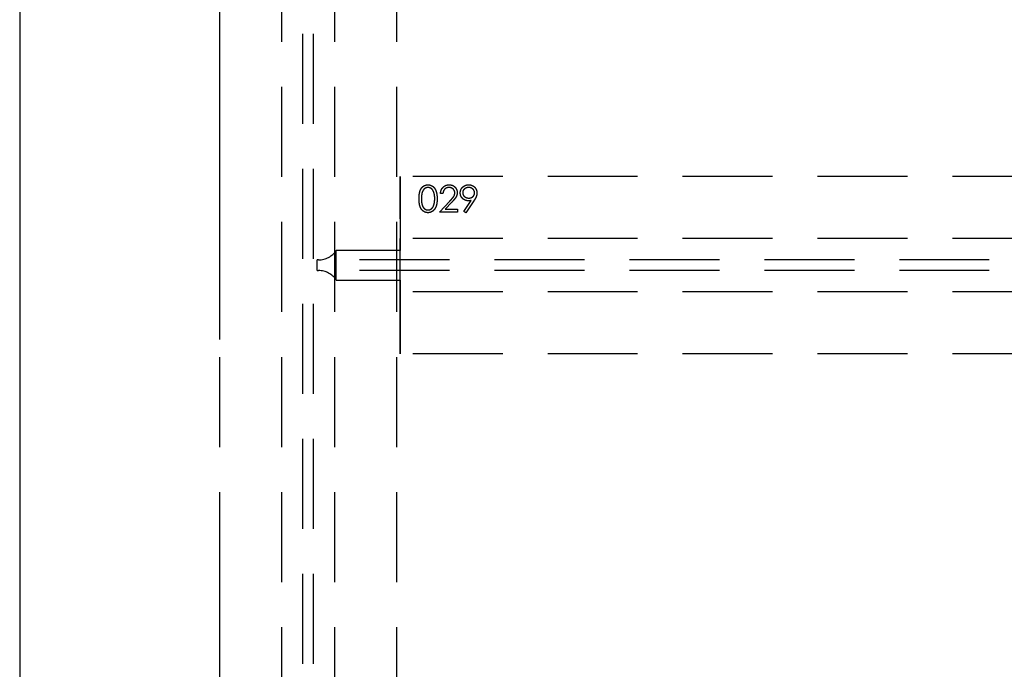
# Model space of a CAD drawing. Header units: millimetres. Extents: x 146050 to 148163, y 46632 to 48965.
# Tile 16 of 19: x 146050 to 146606, y 47909 to 48275. Entities that reach past the tile are written whole.
import ezdxf

# ---------------------------------------------------------------- set-up
doc = ezdxf.new("R2010")
doc.units = ezdxf.units.MM
doc.header["$LTSCALE"] = 200
doc.linetypes.add('HIDDEN', pattern=[1.905, 1.27, -0.635])
doc.layers.add('Caillebotis', color=1, linetype='Continuous')
doc.layers.add('Plancher intermediaire', color=7, linetype='Continuous')

msp = doc.modelspace()

# ---------------------------------------------------------------- linework, layer by layer
at = {"layer": 'Caillebotis'}
msp.add_line((146049.57, 48331.91), (146049.58, 46932.97), dxfattribs=at)
at = {"layer": 'Plancher intermediaire', "linetype": 'HIDDEN', "ltscale": 0.2}
for p, q in [((146209.5, 46692.73), (146209.5, 48581.08)), ((146215.5, 46692.73), (146215.5, 48581.08)), ((146162.5, 46738.91), (146162.5, 48534.91)), ((146197.5, 46738.91), (146197.5, 48534.91)), ((146227.5, 46738.91), (146227.5, 48534.91)), ((146262.5, 46738.91), (146262.5, 48534.91)), ((147160.5, 48186.91), (146264.5, 48186.91)), ((146264.5, 48086.91), (146264.5, 48186.91)), ((147160.5, 48151.91), (146264.5, 48151.91)), ((146264.5, 48145.27), (146228.33, 48145.27)), ((146228.33, 48128.54), (146228.33, 48145.27)), ((146264.5, 48128.54), (146264.5, 48145.27)), ((146217.5, 48133.91), (146217.5, 48139.91)), ((146218.33, 48139.91), (146217.5, 48139.91)), ((147206.67, 48139.91), (146218.33, 48139.91)), ((146217.5, 48133.91), (146218.33, 48133.91)), ((147206.67, 48133.91), (146218.33, 48133.91)), ((146228.33, 48128.54), (146264.5, 48128.54)), ((146264.5, 48128.54), (146264.5, 48121.91)), ((146264.5, 48121.91), (146264.5, 48128.54)), ((146264.5, 48121.91), (146264.5, 48086.91)), ((147160.5, 48121.91), (146264.5, 48121.91)), ((147160.5, 48086.91), (146264.5, 48086.91))]:
    msp.add_line(p, q, dxfattribs=at)
at = {"layer": 'Plancher intermediaire', "linetype": 'HIDDEN'}
for p, q in [((146162.5, 46951.91), (146162.5, 48311.91)), ((146264.5, 48186.91), (146264.5, 48151.91)), ((146288.54, 48177.29), (146287.2, 48177.29)), ((146286.62, 48166.91), (146292.44, 48173.11)), ((146293.58, 48172.45), (146289.83, 48168.44)), ((146300.35, 48167.27), (146304.52, 48173.37)), ((146306.04, 48173.28), (146301.43, 48166.52)), ((146296.81, 48166.91), (146286.62, 48166.91)), ((146289.83, 48168.44), (146296.81, 48168.44)), ((146296.81, 48168.44), (146296.81, 48166.91)), ((146301.43, 48166.52), (146300.35, 48167.27)), ((146264.5, 48151.91), (146264.5, 48145.27)), ((146264.5, 48145.27), (146264.5, 48151.91))]:
    msp.add_line(p, q, dxfattribs=at)
at = {"layer": 'Plancher intermediaire', "linetype": 'HIDDEN', "ltscale": 0.2}
for centre, start, end in [((146218.33, 48151.91), 270, 326.4427), ((146218.33, 48121.91), 33.5573, 90)]:
    msp.add_arc(centre, 12, start, end, dxfattribs=at)
at = {"layer": 'Plancher intermediaire', "linetype": 'HIDDEN'}
for points, knots in [([(146275.08, 48174.4), (146275.08, 48174.64), (146275.08, 48175.11), (146275.11, 48175.79), (146275.17, 48176.43), (146275.23, 48177.02), (146275.32, 48177.58), (146275.43, 48178.09), (146275.56, 48178.56), (146275.71, 48178.99), (146275.87, 48179.39), (146276.06, 48179.76), (146276.26, 48180.1), (146276.47, 48180.42), (146276.71, 48180.72), (146276.95, 48180.99), (146277.22, 48181.23), (146277.5, 48181.46), (146277.8, 48181.65), (146278.1, 48181.82), (146278.41, 48181.97), (146278.73, 48182.08), (146279.06, 48182.18), (146279.4, 48182.24), (146279.74, 48182.28), (146279.98, 48182.29), (146280.1, 48182.29)], [0, 0, 0, 0, 0.068595, 0.133246, 0.194313, 0.251279, 0.304513, 0.354235, 0.400481, 0.443411, 0.484015, 0.523252, 0.561042, 0.5979, 0.633518, 0.668314, 0.702496, 0.736685, 0.770293, 0.803437, 0.835913, 0.86846, 0.900847, 0.933467, 0.966258, 1, 1, 1, 1]), ([(146275.08, 48174.4), (146275.08, 48174.64), (146275.08, 48175.11), (146275.11, 48175.79), (146275.17, 48176.43), (146275.23, 48177.02), (146275.32, 48177.58), (146275.43, 48178.09), (146275.56, 48178.56), (146275.71, 48178.99), (146275.87, 48179.39), (146276.06, 48179.76), (146276.26, 48180.1), (146276.47, 48180.42), (146276.71, 48180.72), (146276.95, 48180.99), (146277.22, 48181.23), (146277.5, 48181.46), (146277.8, 48181.65), (146278.1, 48181.82), (146278.41, 48181.97), (146278.73, 48182.08), (146279.06, 48182.18), (146279.4, 48182.24), (146279.74, 48182.28), (146279.98, 48182.29), (146280.1, 48182.29)], [0, 0, 0, 0, 0.068595, 0.133246, 0.194313, 0.251279, 0.304513, 0.354235, 0.400481, 0.443411, 0.484015, 0.523252, 0.561042, 0.5979, 0.633518, 0.668314, 0.702496, 0.736685, 0.770293, 0.803437, 0.835913, 0.86846, 0.900847, 0.933467, 0.966258, 1, 1, 1, 1]), ([(146280.14, 48180.75), (146279.97, 48180.74), (146279.64, 48180.73), (146279.15, 48180.6), (146278.68, 48180.39), (146278.31, 48180.15), (146278.02, 48179.93), (146277.82, 48179.73), (146277.63, 48179.52), (146277.46, 48179.29), (146277.29, 48179.04), (146277.14, 48178.77), (146277.01, 48178.48), (146276.88, 48178.17), (146276.77, 48177.82), (146276.68, 48177.45), (146276.6, 48177.04), (146276.54, 48176.58), (146276.49, 48176.09), (146276.45, 48175.56), (146276.43, 48175), (146276.43, 48174.61), (146276.43, 48174.41)], [0, 0, 0, 0, 0.060387, 0.120883, 0.182755, 0.247811, 0.281299, 0.315088, 0.349702, 0.384857, 0.420966, 0.458511, 0.497175, 0.537602, 0.580503, 0.627468, 0.678388, 0.733983, 0.793747, 0.857714, 0.926698, 1, 1, 1, 1]), ([(146280.14, 48180.75), (146279.97, 48180.74), (146279.64, 48180.73), (146279.15, 48180.6), (146278.68, 48180.39), (146278.31, 48180.15), (146278.02, 48179.93), (146277.82, 48179.73), (146277.63, 48179.52), (146277.46, 48179.29), (146277.29, 48179.04), (146277.14, 48178.77), (146277.01, 48178.48), (146276.88, 48178.17), (146276.77, 48177.82), (146276.68, 48177.45), (146276.6, 48177.04), (146276.54, 48176.58), (146276.49, 48176.09), (146276.45, 48175.56), (146276.43, 48175), (146276.43, 48174.61), (146276.43, 48174.41)], [0, 0, 0, 0, 0.060387, 0.120883, 0.182755, 0.247811, 0.281299, 0.315088, 0.349702, 0.384857, 0.420966, 0.458511, 0.497175, 0.537602, 0.580503, 0.627468, 0.678388, 0.733983, 0.793747, 0.857714, 0.926698, 1, 1, 1, 1]), ([(146280.1, 48182.29), (146280.21, 48182.29), (146280.45, 48182.28), (146280.8, 48182.24), (146281.15, 48182.18), (146281.48, 48182.08), (146281.8, 48181.97), (146282.12, 48181.82), (146282.43, 48181.65), (146282.73, 48181.45), (146283.02, 48181.23), (146283.29, 48180.98), (146283.54, 48180.7), (146283.79, 48180.4), (146284.01, 48180.07), (146284.22, 48179.71), (146284.41, 48179.33), (146284.6, 48178.92), (146284.75, 48178.48), (146284.9, 48178), (146285.01, 48177.49), (146285.11, 48176.94), (146285.18, 48176.36), (146285.24, 48175.74), (146285.26, 48175.08), (146285.27, 48174.63), (146285.27, 48174.4)], [0, 0, 0, 0, 0.033788, 0.067194, 0.099862, 0.132567, 0.165151, 0.197913, 0.231319, 0.265083, 0.299255, 0.334399, 0.369943, 0.406284, 0.444064, 0.482998, 0.523354, 0.565537, 0.609613, 0.656391, 0.705885, 0.758325, 0.813832, 0.872795, 0.934722, 1, 1, 1, 1]), ([(146280.1, 48182.29), (146280.21, 48182.29), (146280.45, 48182.28), (146280.8, 48182.24), (146281.15, 48182.18), (146281.48, 48182.08), (146281.8, 48181.97), (146282.12, 48181.82), (146282.43, 48181.65), (146282.73, 48181.45), (146283.02, 48181.23), (146283.29, 48180.98), (146283.54, 48180.7), (146283.79, 48180.4), (146284.01, 48180.07), (146284.22, 48179.71), (146284.41, 48179.33), (146284.6, 48178.92), (146284.75, 48178.48), (146284.9, 48178), (146285.01, 48177.49), (146285.11, 48176.94), (146285.18, 48176.36), (146285.24, 48175.74), (146285.26, 48175.08), (146285.27, 48174.63), (146285.27, 48174.4)], [0, 0, 0, 0, 0.033788, 0.067194, 0.099862, 0.132567, 0.165151, 0.197913, 0.231319, 0.265083, 0.299255, 0.334399, 0.369943, 0.406284, 0.444064, 0.482998, 0.523354, 0.565537, 0.609613, 0.656391, 0.705885, 0.758325, 0.813832, 0.872795, 0.934722, 1, 1, 1, 1]), ([(146283.93, 48174.41), (146283.92, 48174.59), (146283.92, 48174.94), (146283.9, 48175.46), (146283.86, 48175.95), (146283.81, 48176.41), (146283.73, 48176.85), (146283.65, 48177.27), (146283.54, 48177.66), (146283.43, 48178.03), (146283.3, 48178.37), (146283.15, 48178.69), (146282.99, 48178.98), (146282.83, 48179.25), (146282.65, 48179.5), (146282.45, 48179.72), (146282.25, 48179.92), (146281.96, 48180.15), (146281.58, 48180.39), (146281.12, 48180.6), (146280.63, 48180.73), (146280.3, 48180.74), (146280.14, 48180.75)], [0, 0, 0, 0, 0.065681, 0.128486, 0.188175, 0.245106, 0.299448, 0.350823, 0.399942, 0.446672, 0.491255, 0.533376, 0.573853, 0.612526, 0.649597, 0.685532, 0.720106, 0.753838, 0.818925, 0.880493, 0.940311, 1, 1, 1, 1]), ([(146283.93, 48174.41), (146283.92, 48174.59), (146283.92, 48174.94), (146283.9, 48175.46), (146283.86, 48175.95), (146283.81, 48176.41), (146283.73, 48176.85), (146283.65, 48177.27), (146283.54, 48177.66), (146283.43, 48178.03), (146283.3, 48178.37), (146283.15, 48178.69), (146282.99, 48178.98), (146282.83, 48179.25), (146282.65, 48179.5), (146282.45, 48179.72), (146282.25, 48179.92), (146281.96, 48180.15), (146281.58, 48180.39), (146281.12, 48180.6), (146280.63, 48180.73), (146280.3, 48180.74), (146280.14, 48180.75)], [0, 0, 0, 0, 0.065681, 0.128486, 0.188175, 0.245106, 0.299448, 0.350823, 0.399942, 0.446672, 0.491255, 0.533376, 0.573853, 0.612526, 0.649597, 0.685532, 0.720106, 0.753838, 0.818925, 0.880493, 0.940311, 1, 1, 1, 1]), ([(146287.2, 48177.29), (146287.2, 48177.47), (146287.22, 48177.82), (146287.3, 48178.33), (146287.42, 48178.82), (146287.58, 48179.28), (146287.78, 48179.72), (146288.03, 48180.14), (146288.31, 48180.53), (146288.64, 48180.89), (146289, 48181.22), (146289.38, 48181.5), (146289.78, 48181.75), (146290.2, 48181.95), (146290.64, 48182.1), (146291.11, 48182.21), (146291.59, 48182.28), (146291.92, 48182.29), (146292.09, 48182.29)], [0, 0, 0, 0, 0.0687908, 0.1351033, 0.1989787, 0.2619043, 0.323495, 0.3851954, 0.4469692, 0.5097648, 0.5722506, 0.6334052, 0.6932512, 0.7525832, 0.8125793, 0.8732751, 0.9355499, 1, 1, 1, 1]), ([(146287.2, 48177.29), (146287.2, 48177.47), (146287.22, 48177.82), (146287.3, 48178.33), (146287.42, 48178.82), (146287.58, 48179.28), (146287.78, 48179.72), (146288.03, 48180.14), (146288.31, 48180.53), (146288.64, 48180.89), (146289, 48181.22), (146289.38, 48181.5), (146289.78, 48181.75), (146290.2, 48181.95), (146290.64, 48182.1), (146291.11, 48182.21), (146291.59, 48182.28), (146291.92, 48182.29), (146292.09, 48182.29)], [0, 0, 0, 0, 0.0687908, 0.1351033, 0.1989787, 0.2619043, 0.323495, 0.3851954, 0.4469692, 0.5097648, 0.5722506, 0.6334052, 0.6932512, 0.7525832, 0.8125793, 0.8732751, 0.9355499, 1, 1, 1, 1]), ([(146292.02, 48180.75), (146291.9, 48180.75), (146291.67, 48180.74), (146291.33, 48180.7), (146291.01, 48180.63), (146290.7, 48180.53), (146290.41, 48180.4), (146290.13, 48180.25), (146289.87, 48180.06), (146289.62, 48179.84), (146289.4, 48179.61), (146289.2, 48179.34), (146289.02, 48179.06), (146288.87, 48178.75), (146288.75, 48178.42), (146288.65, 48178.06), (146288.58, 48177.68), (146288.55, 48177.42), (146288.54, 48177.29)], [0, 0, 0, 0, 0.064439, 0.126547, 0.186887, 0.245878, 0.304041, 0.362191, 0.420976, 0.48066, 0.5406, 0.600689, 0.661936, 0.724443, 0.789038, 0.856314, 0.926352, 1, 1, 1, 1]), ([(146292.02, 48180.75), (146291.9, 48180.75), (146291.67, 48180.74), (146291.33, 48180.7), (146291.01, 48180.63), (146290.7, 48180.53), (146290.41, 48180.4), (146290.13, 48180.25), (146289.87, 48180.06), (146289.62, 48179.84), (146289.4, 48179.61), (146289.2, 48179.34), (146289.02, 48179.06), (146288.87, 48178.75), (146288.75, 48178.42), (146288.65, 48178.06), (146288.58, 48177.68), (146288.55, 48177.42), (146288.54, 48177.29)], [0, 0, 0, 0, 0.064439, 0.126547, 0.186887, 0.245878, 0.304041, 0.362191, 0.420976, 0.48066, 0.5406, 0.600689, 0.661936, 0.724443, 0.789038, 0.856314, 0.926352, 1, 1, 1, 1]), ([(146295.27, 48177.71), (146295.27, 48177.81), (146295.26, 48178.02), (146295.22, 48178.31), (146295.15, 48178.6), (146295.04, 48178.87), (146294.91, 48179.14), (146294.74, 48179.39), (146294.55, 48179.63), (146294.33, 48179.86), (146294.09, 48180.07), (146293.83, 48180.25), (146293.56, 48180.41), (146293.28, 48180.53), (146292.98, 48180.63), (146292.67, 48180.7), (146292.35, 48180.74), (146292.13, 48180.75), (146292.02, 48180.75)], [0, 0, 0, 0, 0.061965, 0.122122, 0.180988, 0.239933, 0.299906, 0.359989, 0.421776, 0.486576, 0.551535, 0.615018, 0.677259, 0.73973, 0.80305, 0.866495, 0.931973, 1, 1, 1, 1]), ([(146295.27, 48177.71), (146295.27, 48177.81), (146295.26, 48178.02), (146295.22, 48178.31), (146295.15, 48178.6), (146295.04, 48178.87), (146294.91, 48179.14), (146294.74, 48179.39), (146294.55, 48179.63), (146294.33, 48179.86), (146294.09, 48180.07), (146293.83, 48180.25), (146293.56, 48180.41), (146293.28, 48180.53), (146292.98, 48180.63), (146292.67, 48180.7), (146292.35, 48180.74), (146292.13, 48180.75), (146292.02, 48180.75)], [0, 0, 0, 0, 0.061965, 0.122122, 0.180988, 0.239933, 0.299906, 0.359989, 0.421776, 0.486576, 0.551535, 0.615018, 0.677259, 0.73973, 0.80305, 0.866495, 0.931973, 1, 1, 1, 1]), ([(146292.09, 48182.29), (146292.25, 48182.29), (146292.58, 48182.28), (146293.05, 48182.21), (146293.5, 48182.11), (146293.92, 48181.97), (146294.32, 48181.78), (146294.69, 48181.55), (146295.05, 48181.28), (146295.37, 48180.97), (146295.66, 48180.63), (146295.92, 48180.27), (146296.13, 48179.9), (146296.31, 48179.52), (146296.45, 48179.12), (146296.55, 48178.7), (146296.61, 48178.27), (146296.61, 48177.98), (146296.62, 48177.83)], [0, 0, 0, 0, 0.069475, 0.136517, 0.200789, 0.26383, 0.325735, 0.387291, 0.449509, 0.512968, 0.576275, 0.63758, 0.697903, 0.757172, 0.816599, 0.876653, 0.93729, 1, 1, 1, 1]), ([(146292.09, 48182.29), (146292.25, 48182.29), (146292.58, 48182.28), (146293.05, 48182.21), (146293.5, 48182.11), (146293.92, 48181.97), (146294.32, 48181.78), (146294.69, 48181.55), (146295.05, 48181.28), (146295.37, 48180.97), (146295.66, 48180.63), (146295.92, 48180.27), (146296.13, 48179.9), (146296.31, 48179.52), (146296.45, 48179.12), (146296.55, 48178.7), (146296.61, 48178.27), (146296.61, 48177.98), (146296.62, 48177.83)], [0, 0, 0, 0, 0.069475, 0.136517, 0.200789, 0.26383, 0.325735, 0.387291, 0.449509, 0.512968, 0.576275, 0.63758, 0.697903, 0.757172, 0.816599, 0.876653, 0.93729, 1, 1, 1, 1]), ([(146298.35, 48177.7), (146298.36, 48177.91), (146298.37, 48178.32), (146298.49, 48178.92), (146298.68, 48179.49), (146298.95, 48180.02), (146299.29, 48180.52), (146299.7, 48180.96), (146300.17, 48181.35), (146300.7, 48181.68), (146301.27, 48181.95), (146301.87, 48182.15), (146302.49, 48182.27), (146302.91, 48182.28), (146303.12, 48182.29)], [0, 0, 0, 0, 0.0852491, 0.1673266, 0.2481753, 0.3288291, 0.4099081, 0.4905845, 0.5729935, 0.6582649, 0.7442216, 0.8290604, 0.9139383, 1, 1, 1, 1]), ([(146298.35, 48177.7), (146298.36, 48177.91), (146298.37, 48178.32), (146298.49, 48178.92), (146298.68, 48179.49), (146298.95, 48180.02), (146299.29, 48180.52), (146299.7, 48180.96), (146300.17, 48181.35), (146300.7, 48181.68), (146301.27, 48181.95), (146301.87, 48182.15), (146302.49, 48182.27), (146302.91, 48182.28), (146303.12, 48182.29)], [0, 0, 0, 0, 0.0852491, 0.1673266, 0.2481753, 0.3288291, 0.4099081, 0.4905845, 0.5729935, 0.6582649, 0.7442216, 0.8290604, 0.9139383, 1, 1, 1, 1]), ([(146303.05, 48180.75), (146302.94, 48180.75), (146302.72, 48180.74), (146302.39, 48180.7), (146302.07, 48180.63), (146301.76, 48180.54), (146301.47, 48180.41), (146301.19, 48180.26), (146300.93, 48180.08), (146300.68, 48179.88), (146300.44, 48179.66), (146300.25, 48179.42), (146300.08, 48179.18), (146299.94, 48178.92), (146299.83, 48178.65), (146299.75, 48178.37), (146299.7, 48178.07), (146299.7, 48177.87), (146299.7, 48177.77)], [0, 0, 0, 0, 0.068712, 0.134812, 0.199538, 0.263335, 0.326747, 0.390328, 0.454126, 0.519203, 0.58351, 0.645497, 0.70529, 0.763488, 0.821856, 0.880004, 0.939108, 1, 1, 1, 1]), ([(146303.05, 48180.75), (146302.94, 48180.75), (146302.72, 48180.74), (146302.39, 48180.7), (146302.07, 48180.63), (146301.76, 48180.54), (146301.47, 48180.41), (146301.19, 48180.26), (146300.93, 48180.08), (146300.68, 48179.88), (146300.44, 48179.66), (146300.25, 48179.42), (146300.08, 48179.18), (146299.94, 48178.92), (146299.83, 48178.65), (146299.75, 48178.37), (146299.7, 48178.07), (146299.7, 48177.87), (146299.7, 48177.77)], [0, 0, 0, 0, 0.068712, 0.134812, 0.199538, 0.263335, 0.326747, 0.390328, 0.454126, 0.519203, 0.58351, 0.645497, 0.70529, 0.763488, 0.821856, 0.880004, 0.939108, 1, 1, 1, 1]), ([(146306.43, 48177.77), (146306.42, 48177.87), (146306.42, 48178.07), (146306.37, 48178.37), (146306.29, 48178.65), (146306.19, 48178.92), (146306.04, 48179.18), (146305.88, 48179.42), (146305.67, 48179.66), (146305.44, 48179.88), (146305.19, 48180.08), (146304.93, 48180.26), (146304.65, 48180.41), (146304.35, 48180.54), (146304.05, 48180.63), (146303.73, 48180.7), (146303.4, 48180.74), (146303.17, 48180.75), (146303.05, 48180.75)], [0, 0, 0, 0, 0.06076, 0.119735, 0.177757, 0.235999, 0.29407, 0.353733, 0.415973, 0.48014, 0.545076, 0.608735, 0.672178, 0.735453, 0.799112, 0.864284, 0.930837, 1, 1, 1, 1]), ([(146306.43, 48177.77), (146306.42, 48177.87), (146306.42, 48178.07), (146306.37, 48178.37), (146306.29, 48178.65), (146306.19, 48178.92), (146306.04, 48179.18), (146305.88, 48179.42), (146305.67, 48179.66), (146305.44, 48179.88), (146305.19, 48180.08), (146304.93, 48180.26), (146304.65, 48180.41), (146304.35, 48180.54), (146304.05, 48180.63), (146303.73, 48180.7), (146303.4, 48180.74), (146303.17, 48180.75), (146303.05, 48180.75)], [0, 0, 0, 0, 0.06076, 0.119735, 0.177757, 0.235999, 0.29407, 0.353733, 0.415973, 0.48014, 0.545076, 0.608735, 0.672178, 0.735453, 0.799112, 0.864284, 0.930837, 1, 1, 1, 1]), ([(146303.12, 48182.29), (146303.33, 48182.28), (146303.74, 48182.27), (146304.35, 48182.15), (146304.92, 48181.96), (146305.47, 48181.7), (146305.98, 48181.37), (146306.44, 48180.97), (146306.84, 48180.51), (146307.17, 48180), (146307.44, 48179.45), (146307.63, 48178.88), (146307.75, 48178.29), (146307.76, 48177.88), (146307.77, 48177.68)], [0, 0, 0, 0, 0.0855321, 0.1690034, 0.2519432, 0.335682, 0.4194086, 0.5012649, 0.5837029, 0.6680004, 0.7519187, 0.8345977, 0.9165257, 1, 1, 1, 1]), ([(146303.12, 48182.29), (146303.33, 48182.28), (146303.74, 48182.27), (146304.35, 48182.15), (146304.92, 48181.96), (146305.47, 48181.7), (146305.98, 48181.37), (146306.44, 48180.97), (146306.84, 48180.51), (146307.17, 48180), (146307.44, 48179.45), (146307.63, 48178.88), (146307.75, 48178.29), (146307.76, 48177.88), (146307.77, 48177.68)], [0, 0, 0, 0, 0.0855321, 0.1690034, 0.2519432, 0.335682, 0.4194086, 0.5012649, 0.5837029, 0.6680004, 0.7519187, 0.8345977, 0.9165257, 1, 1, 1, 1]), ([(146280.1, 48166.52), (146279.98, 48166.52), (146279.74, 48166.53), (146279.4, 48166.57), (146279.06, 48166.63), (146278.74, 48166.73), (146278.42, 48166.84), (146278.11, 48166.98), (146277.81, 48167.15), (146277.51, 48167.34), (146277.23, 48167.56), (146276.97, 48167.81), (146276.72, 48168.08), (146276.49, 48168.38), (146276.27, 48168.7), (146276.07, 48169.05), (146275.89, 48169.42), (146275.72, 48169.82), (146275.57, 48170.25), (146275.43, 48170.72), (146275.33, 48171.24), (146275.24, 48171.79), (146275.16, 48172.39), (146275.11, 48173.02), (146275.08, 48173.7), (146275.08, 48174.16), (146275.08, 48174.4)], [0, 0, 0, 0, 0.033787, 0.066622, 0.099285, 0.131361, 0.163585, 0.196104, 0.228902, 0.262158, 0.295991, 0.330218, 0.36506, 0.400951, 0.43762, 0.475708, 0.515381, 0.556414, 0.599765, 0.646424, 0.696431, 0.749782, 0.806573, 0.867436, 0.931887, 1, 1, 1, 1]), ([(146280.1, 48166.52), (146279.98, 48166.52), (146279.74, 48166.53), (146279.4, 48166.57), (146279.06, 48166.63), (146278.74, 48166.73), (146278.42, 48166.84), (146278.11, 48166.98), (146277.81, 48167.15), (146277.51, 48167.34), (146277.23, 48167.56), (146276.97, 48167.81), (146276.72, 48168.08), (146276.49, 48168.38), (146276.27, 48168.7), (146276.07, 48169.05), (146275.89, 48169.42), (146275.72, 48169.82), (146275.57, 48170.25), (146275.43, 48170.72), (146275.33, 48171.24), (146275.24, 48171.79), (146275.16, 48172.39), (146275.11, 48173.02), (146275.08, 48173.7), (146275.08, 48174.16), (146275.08, 48174.4)], [0, 0, 0, 0, 0.033787, 0.066622, 0.099285, 0.131361, 0.163585, 0.196104, 0.228902, 0.262158, 0.295991, 0.330218, 0.36506, 0.400951, 0.43762, 0.475708, 0.515381, 0.556414, 0.599765, 0.646424, 0.696431, 0.749782, 0.806573, 0.867436, 0.931887, 1, 1, 1, 1]), ([(146276.43, 48174.41), (146276.43, 48174.21), (146276.43, 48173.82), (146276.45, 48173.25), (146276.49, 48172.72), (146276.53, 48172.23), (146276.6, 48171.78), (146276.68, 48171.37), (146276.77, 48170.99), (146276.88, 48170.65), (146277, 48170.34), (146277.14, 48170.05), (146277.29, 48169.78), (146277.45, 48169.53), (146277.63, 48169.3), (146277.82, 48169.08), (146278.02, 48168.89), (146278.31, 48168.66), (146278.68, 48168.42), (146279.16, 48168.21), (146279.64, 48168.08), (146279.98, 48168.07), (146280.14, 48168.06)], [0, 0, 0, 0, 0.0729511, 0.1415837, 0.2059265, 0.2653014, 0.3205972, 0.3718165, 0.4187898, 0.4616987, 0.5021336, 0.5408043, 0.5781805, 0.6142969, 0.6496782, 0.6842995, 0.718359, 0.7520809, 0.8176524, 0.8797221, 0.9399656, 1, 1, 1, 1]), ([(146276.43, 48174.41), (146276.43, 48174.21), (146276.43, 48173.82), (146276.45, 48173.25), (146276.49, 48172.72), (146276.53, 48172.23), (146276.6, 48171.78), (146276.68, 48171.37), (146276.77, 48170.99), (146276.88, 48170.65), (146277, 48170.34), (146277.14, 48170.05), (146277.29, 48169.78), (146277.45, 48169.53), (146277.63, 48169.3), (146277.82, 48169.08), (146278.02, 48168.89), (146278.31, 48168.66), (146278.68, 48168.42), (146279.16, 48168.21), (146279.64, 48168.08), (146279.98, 48168.07), (146280.14, 48168.06)], [0, 0, 0, 0, 0.0729511, 0.1415837, 0.2059265, 0.2653014, 0.3205972, 0.3718165, 0.4187898, 0.4616987, 0.5021336, 0.5408043, 0.5781805, 0.6142969, 0.6496782, 0.6842995, 0.718359, 0.7520809, 0.8176524, 0.8797221, 0.9399656, 1, 1, 1, 1]), ([(146285.27, 48174.4), (146285.27, 48174.17), (146285.26, 48173.72), (146285.24, 48173.07), (146285.18, 48172.45), (146285.11, 48171.87), (146285.01, 48171.33), (146284.9, 48170.82), (146284.77, 48170.34), (146284.6, 48169.9), (146284.43, 48169.5), (146284.23, 48169.12), (146284.03, 48168.76), (146283.8, 48168.43), (146283.56, 48168.12), (146283.3, 48167.85), (146283.03, 48167.59), (146282.74, 48167.37), (146282.44, 48167.17), (146282.13, 48166.99), (146281.81, 48166.85), (146281.48, 48166.73), (146281.15, 48166.64), (146280.8, 48166.57), (146280.45, 48166.53), (146280.21, 48166.52), (146280.1, 48166.52)], [0, 0, 0, 0, 0.065063, 0.126773, 0.185516, 0.240765, 0.29298, 0.34225, 0.388919, 0.432776, 0.474628, 0.514775, 0.553606, 0.591426, 0.628028, 0.663804, 0.698984, 0.733591, 0.767628, 0.801208, 0.834264, 0.866981, 0.89972, 0.932702, 0.966176, 1, 1, 1, 1]), ([(146285.27, 48174.4), (146285.27, 48174.17), (146285.26, 48173.72), (146285.24, 48173.07), (146285.18, 48172.45), (146285.11, 48171.87), (146285.01, 48171.33), (146284.9, 48170.82), (146284.77, 48170.34), (146284.6, 48169.9), (146284.43, 48169.5), (146284.23, 48169.12), (146284.03, 48168.76), (146283.8, 48168.43), (146283.56, 48168.12), (146283.3, 48167.85), (146283.03, 48167.59), (146282.74, 48167.37), (146282.44, 48167.17), (146282.13, 48166.99), (146281.81, 48166.85), (146281.48, 48166.73), (146281.15, 48166.64), (146280.8, 48166.57), (146280.45, 48166.53), (146280.21, 48166.52), (146280.1, 48166.52)], [0, 0, 0, 0, 0.065063, 0.126773, 0.185516, 0.240765, 0.29298, 0.34225, 0.388919, 0.432776, 0.474628, 0.514775, 0.553606, 0.591426, 0.628028, 0.663804, 0.698984, 0.733591, 0.767628, 0.801208, 0.834264, 0.866981, 0.89972, 0.932702, 0.966176, 1, 1, 1, 1]), ([(146283.36, 48170.63), (146283.4, 48170.77), (146283.5, 48171.04), (146283.61, 48171.46), (146283.71, 48171.9), (146283.79, 48172.36), (146283.85, 48172.85), (146283.89, 48173.35), (146283.92, 48173.87), (146283.92, 48174.23), (146283.93, 48174.41)], [0, 0, 0, 0, 0.110588, 0.224542, 0.342503, 0.464324, 0.590756, 0.722227, 0.858843, 1, 1, 1, 1]), ([(146283.36, 48170.63), (146283.4, 48170.77), (146283.5, 48171.04), (146283.61, 48171.46), (146283.71, 48171.9), (146283.79, 48172.36), (146283.85, 48172.85), (146283.89, 48173.35), (146283.92, 48173.87), (146283.92, 48174.23), (146283.93, 48174.41)], [0, 0, 0, 0, 0.110588, 0.224542, 0.342503, 0.464324, 0.590756, 0.722227, 0.858843, 1, 1, 1, 1]), ([(146292.44, 48173.11), (146292.58, 48173.26), (146292.85, 48173.55), (146293.23, 48173.96), (146293.58, 48174.34), (146293.89, 48174.7), (146294.15, 48175.03), (146294.39, 48175.32), (146294.58, 48175.59), (146294.78, 48175.9), (146294.98, 48176.28), (146295.15, 48176.75), (146295.25, 48177.22), (146295.27, 48177.55), (146295.27, 48177.71)], [0, 0, 0, 0, 0.110803, 0.212829, 0.306101, 0.390647, 0.466924, 0.534481, 0.593587, 0.644557, 0.7362, 0.825024, 0.911986, 1, 1, 1, 1]), ([(146292.44, 48173.11), (146292.58, 48173.26), (146292.85, 48173.55), (146293.23, 48173.96), (146293.58, 48174.34), (146293.89, 48174.7), (146294.15, 48175.03), (146294.39, 48175.32), (146294.58, 48175.59), (146294.78, 48175.9), (146294.98, 48176.28), (146295.15, 48176.75), (146295.25, 48177.22), (146295.27, 48177.55), (146295.27, 48177.71)], [0, 0, 0, 0, 0.110803, 0.212829, 0.306101, 0.390647, 0.466924, 0.534481, 0.593587, 0.644557, 0.7362, 0.825024, 0.911986, 1, 1, 1, 1]), ([(146296.62, 48177.83), (146296.61, 48177.62), (146296.6, 48177.21), (146296.47, 48176.6), (146296.28, 48176.01), (146296.05, 48175.54), (146295.82, 48175.15), (146295.61, 48174.84), (146295.36, 48174.5), (146295.07, 48174.14), (146294.76, 48173.75), (146294.4, 48173.34), (146294, 48172.9), (146293.73, 48172.6), (146293.58, 48172.45)], [0, 0, 0, 0, 0.0987022, 0.1956723, 0.2924224, 0.3913425, 0.4444624, 0.5042288, 0.5703523, 0.6425458, 0.7222875, 0.8079211, 0.9004695, 1, 1, 1, 1]), ([(146296.62, 48177.83), (146296.61, 48177.62), (146296.6, 48177.21), (146296.47, 48176.6), (146296.28, 48176.01), (146296.05, 48175.54), (146295.82, 48175.15), (146295.61, 48174.84), (146295.36, 48174.5), (146295.07, 48174.14), (146294.76, 48173.75), (146294.4, 48173.34), (146294, 48172.9), (146293.73, 48172.6), (146293.58, 48172.45)], [0, 0, 0, 0, 0.0987022, 0.1956723, 0.2924224, 0.3913425, 0.4444624, 0.5042288, 0.5703523, 0.6425458, 0.7222875, 0.8079211, 0.9004695, 1, 1, 1, 1]), ([(146302.94, 48173.25), (146302.79, 48173.26), (146302.48, 48173.26), (146302.02, 48173.33), (146301.59, 48173.42), (146301.17, 48173.57), (146300.77, 48173.75), (146300.39, 48173.97), (146300.02, 48174.23), (146299.68, 48174.53), (146299.37, 48174.86), (146299.1, 48175.21), (146298.87, 48175.58), (146298.68, 48175.96), (146298.53, 48176.37), (146298.43, 48176.8), (146298.36, 48177.24), (146298.35, 48177.54), (146298.35, 48177.7)], [0, 0, 0, 0, 0.0662949, 0.1301311, 0.1928622, 0.25436, 0.3159098, 0.3773381, 0.4402053, 0.5041751, 0.5680336, 0.6302277, 0.6908615, 0.7514218, 0.8114657, 0.8727505, 0.9353907, 1, 1, 1, 1]), ([(146302.94, 48173.25), (146302.79, 48173.26), (146302.48, 48173.26), (146302.02, 48173.33), (146301.59, 48173.42), (146301.17, 48173.57), (146300.77, 48173.75), (146300.39, 48173.97), (146300.02, 48174.23), (146299.68, 48174.53), (146299.37, 48174.86), (146299.1, 48175.21), (146298.87, 48175.58), (146298.68, 48175.96), (146298.53, 48176.37), (146298.43, 48176.8), (146298.36, 48177.24), (146298.35, 48177.54), (146298.35, 48177.7)], [0, 0, 0, 0, 0.0662949, 0.1301311, 0.1928622, 0.25436, 0.3159098, 0.3773381, 0.4402053, 0.5041751, 0.5680336, 0.6302277, 0.6908615, 0.7514218, 0.8114657, 0.8727505, 0.9353907, 1, 1, 1, 1]), ([(146299.7, 48177.77), (146299.7, 48177.67), (146299.7, 48177.47), (146299.75, 48177.18), (146299.84, 48176.89), (146299.95, 48176.62), (146300.09, 48176.36), (146300.27, 48176.12), (146300.48, 48175.88), (146300.72, 48175.66), (146300.98, 48175.45), (146301.26, 48175.28), (146301.55, 48175.13), (146301.85, 48175.01), (146302.17, 48174.91), (146302.5, 48174.84), (146302.84, 48174.8), (146303.07, 48174.79), (146303.19, 48174.79)], [0, 0, 0, 0, 0.05954, 0.117423, 0.17444, 0.231734, 0.289722, 0.3492, 0.410516, 0.47508, 0.540094, 0.604444, 0.668697, 0.73211, 0.796739, 0.862906, 0.930462, 1, 1, 1, 1]), ([(146299.7, 48177.77), (146299.7, 48177.67), (146299.7, 48177.47), (146299.75, 48177.18), (146299.84, 48176.89), (146299.95, 48176.62), (146300.09, 48176.36), (146300.27, 48176.12), (146300.48, 48175.88), (146300.72, 48175.66), (146300.98, 48175.45), (146301.26, 48175.28), (146301.55, 48175.13), (146301.85, 48175.01), (146302.17, 48174.91), (146302.5, 48174.84), (146302.84, 48174.8), (146303.07, 48174.79), (146303.19, 48174.79)], [0, 0, 0, 0, 0.05954, 0.117423, 0.17444, 0.231734, 0.289722, 0.3492, 0.410516, 0.47508, 0.540094, 0.604444, 0.668697, 0.73211, 0.796739, 0.862906, 0.930462, 1, 1, 1, 1]), ([(146303.19, 48174.79), (146303.31, 48174.79), (146303.54, 48174.8), (146303.88, 48174.84), (146304.21, 48174.91), (146304.51, 48175.01), (146304.8, 48175.12), (146305.06, 48175.27), (146305.31, 48175.45), (146305.54, 48175.66), (146305.75, 48175.88), (146305.93, 48176.12), (146306.09, 48176.36), (146306.21, 48176.63), (146306.31, 48176.9), (146306.38, 48177.18), (146306.42, 48177.47), (146306.42, 48177.67), (146306.43, 48177.77)], [0, 0, 0, 0, 0.072713, 0.141547, 0.208363, 0.272462, 0.33539, 0.397711, 0.459383, 0.522098, 0.584315, 0.644392, 0.703345, 0.761509, 0.82003, 0.878517, 0.938265, 1, 1, 1, 1]), ([(146303.19, 48174.79), (146303.31, 48174.79), (146303.54, 48174.8), (146303.88, 48174.84), (146304.21, 48174.91), (146304.51, 48175.01), (146304.8, 48175.12), (146305.06, 48175.27), (146305.31, 48175.45), (146305.54, 48175.66), (146305.75, 48175.88), (146305.93, 48176.12), (146306.09, 48176.36), (146306.21, 48176.63), (146306.31, 48176.9), (146306.38, 48177.18), (146306.42, 48177.47), (146306.42, 48177.67), (146306.43, 48177.77)], [0, 0, 0, 0, 0.072713, 0.141547, 0.208363, 0.272462, 0.33539, 0.397711, 0.459383, 0.522098, 0.584315, 0.644392, 0.703345, 0.761509, 0.82003, 0.878517, 0.938265, 1, 1, 1, 1]), ([(146307.77, 48177.68), (146307.77, 48177.52), (146307.76, 48177.2), (146307.69, 48176.72), (146307.56, 48176.22), (146307.43, 48175.81), (146307.29, 48175.46), (146307.17, 48175.19), (146307.03, 48174.9), (146306.86, 48174.6), (146306.69, 48174.29), (146306.49, 48173.96), (146306.28, 48173.62), (146306.12, 48173.39), (146306.04, 48173.28)], [0, 0, 0, 0, 0.09832, 0.199417, 0.305603, 0.416162, 0.474582, 0.537006, 0.603857, 0.67409, 0.749417, 0.828253, 0.912054, 1, 1, 1, 1]), ([(146307.77, 48177.68), (146307.77, 48177.52), (146307.76, 48177.2), (146307.69, 48176.72), (146307.56, 48176.22), (146307.43, 48175.81), (146307.29, 48175.46), (146307.17, 48175.19), (146307.03, 48174.9), (146306.86, 48174.6), (146306.69, 48174.29), (146306.49, 48173.96), (146306.28, 48173.62), (146306.12, 48173.39), (146306.04, 48173.28)], [0, 0, 0, 0, 0.09832, 0.199417, 0.305603, 0.416162, 0.474582, 0.537006, 0.603857, 0.67409, 0.749417, 0.828253, 0.912054, 1, 1, 1, 1]), ([(146280.14, 48168.06), (146280.31, 48168.07), (146280.64, 48168.08), (146281.12, 48168.21), (146281.59, 48168.41), (146281.96, 48168.65), (146282.24, 48168.87), (146282.44, 48169.06), (146282.63, 48169.28), (146282.8, 48169.51), (146282.96, 48169.76), (146283.11, 48170.03), (146283.24, 48170.33), (146283.32, 48170.53), (146283.36, 48170.63)], [0, 0, 0, 0, 0.112813, 0.225394, 0.339595, 0.459675, 0.521735, 0.583926, 0.648174, 0.713881, 0.781004, 0.851451, 0.924051, 1, 1, 1, 1]), ([(146280.14, 48168.06), (146280.31, 48168.07), (146280.64, 48168.08), (146281.12, 48168.21), (146281.59, 48168.41), (146281.96, 48168.65), (146282.24, 48168.87), (146282.44, 48169.06), (146282.63, 48169.28), (146282.8, 48169.51), (146282.96, 48169.76), (146283.11, 48170.03), (146283.24, 48170.33), (146283.32, 48170.53), (146283.36, 48170.63)], [0, 0, 0, 0, 0.112813, 0.225394, 0.339595, 0.459675, 0.521735, 0.583926, 0.648174, 0.713881, 0.781004, 0.851451, 0.924051, 1, 1, 1, 1]), ([(146304.52, 48173.37), (146304.26, 48173.33), (146303.73, 48173.27), (146303.2, 48173.26), (146302.94, 48173.25)], [0, 0, 0, 0, 0.507858, 1, 1, 1, 1]), ([(146304.52, 48173.37), (146304.26, 48173.33), (146303.73, 48173.27), (146303.2, 48173.26), (146302.94, 48173.25)], [0, 0, 0, 0, 0.507858, 1, 1, 1, 1])]:
    msp.add_open_spline(points, degree=3, knots=knots, dxfattribs=at)

doc.saveas('drawing.dxf')
